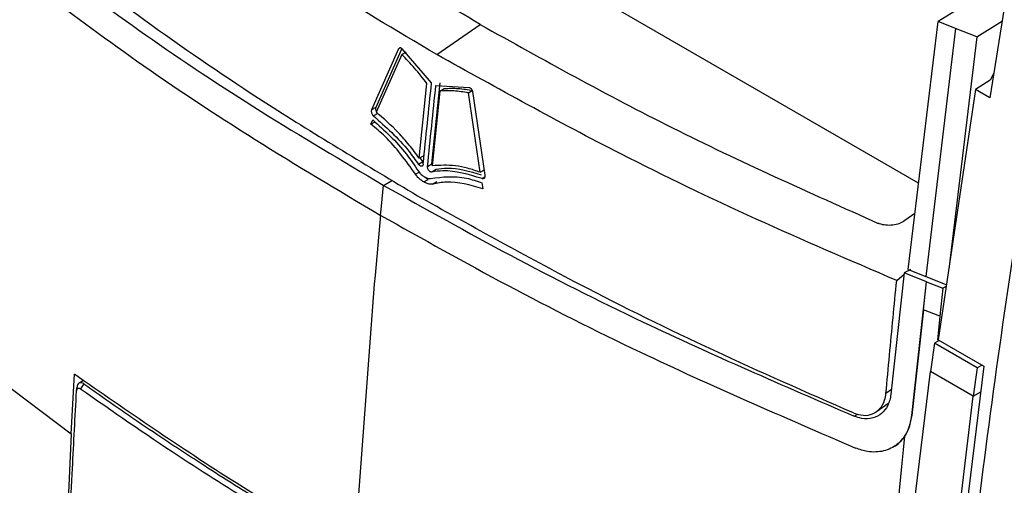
# Model space of a CAD drawing. Extents: x 594 to 1520, y 236 to 1207.
# Tile 61 of 71: x 1316 to 1365, y 1027 to 1050. Entities that reach past the tile are written whole.
import ezdxf

# ---------------------------------------------------------------- set-up
doc = ezdxf.new("R2010")
doc.units = 0
doc.header["$LTSCALE"] = 5
doc.layers.get('0').update_dxf_attribs({"linetype": 'CONTINUOUS'})

msp = doc.modelspace()

# ---------------------------------------------------------------- linework, layer by layer
at = {"color": 7, "linetype": 'Continuous'}
for p, q in [((1360.329, 1041.559), (1325.436, 1061.702)), ((1363.808, 1051.025), (1361.283, 1049.465)), ((1364.525, 1050.124), (1363.815, 1045.735)), ((1359.819, 1037.329), (1361.283, 1049.465)), ((1362.144, 1049.124), (1361.283, 1049.465)), ((1363.174, 1048.719), (1364.44, 1049.501)), ((1336.764, 1047.842), (1338.878, 1049.319)), ((1362.144, 1049.124), (1360.681, 1036.984)), ((1363.174, 1048.719), (1362.144, 1049.124)), ((1363.174, 1048.719), (1361.805, 1037.341)), ((1334.882, 1048.121), (1333.565, 1045.138)), ((1335.05, 1048.144), (1333.777, 1045.26)), ((1334.896, 1048.145), (1334.882, 1048.121)), ((1335.042, 1047.854), (1335.254, 1047.977)), ((1336.501, 1046.458), (1335.065, 1048.133)), ((1335.042, 1047.854), (1333.791, 1045.021)), ((1336.518, 1042.491), (1336.925, 1046.458)), ((1363.832, 1046.591), (1363.108, 1046.143)), ((1364.004, 1046.905), (1363.832, 1046.591)), ((1335.897, 1042.768), (1336.273, 1046.426)), ((1336.909, 1046.059), (1336.533, 1042.401)), ((1336.713, 1046.335), (1338.339, 1046.242)), ((1336.909, 1046.059), (1337.121, 1046.181)), ((1338.303, 1045.972), (1338.49, 1046.08)), ((1338.879, 1042.084), (1338.303, 1045.972)), ((1338.502, 1046.032), (1339.11, 1041.936)), ((1363.108, 1046.143), (1361.293, 1033.882)), ((1363.815, 1045.735), (1363.108, 1046.143)), ((1333.777, 1045.26), (1333.565, 1045.138)), ((1333.535, 1044.438), (1333.619, 1044.656)), ((1333.535, 1044.438), (1333.747, 1044.56)), ((1333.869, 1044.964), (1333.657, 1044.842)), ((1336.075, 1042.592), (1335.863, 1042.47)), ((1335.897, 1042.768), (1336.109, 1042.891)), ((1335.931, 1042.788), (1336.075, 1042.592)), ((1336.075, 1042.592), (1336.101, 1042.563)), ((1336.306, 1042.369), (1336.518, 1042.491)), ((1336.72, 1042.22), (1336.508, 1042.097)), ((1338.879, 1042.084), (1339.091, 1042.206)), ((1334.155, 1041.444), (1334.582, 1041.693)), ((1336.12, 1041.614), (1336.332, 1041.737)), ((1336.553, 1041.506), (1336.765, 1041.628)), ((1334.131, 1041.458), (1334.032, 1040.423)), ((1338.967, 1041.568), (1339.002, 1041.282)), ((1334.032, 1040.423), (1333.991, 1039.989)), ((1334.004, 1039.996), (1333.734, 1037.033)), ((1360.148, 1040.06), (1359.665, 1039.719)), ((1359.935, 1037.332), (1359.633, 1037.156)), ((1359.803, 1037.255), (1359.868, 1037.312)), ((1359.819, 1037.329), (1360.681, 1036.984)), ((1333.734, 1037.033), (1333.697, 1036.603)), ((1359.633, 1037.156), (1358.974, 1031.225)), ((1359.26, 1036.787), (1359.627, 1037.103)), ((1360.717, 1036.722), (1359.633, 1037.156)), ((1360.681, 1036.984), (1361.713, 1036.573)), ((1333.697, 1036.603), (1332.861, 1025.505)), ((1359.994, 1030.175), (1360.717, 1036.722)), ((1360.57, 1035.358), (1360.72, 1036.723)), ((1360.717, 1036.722), (1360.72, 1036.723)), ((1360.72, 1036.723), (1361.515, 1036.407)), ((1361.515, 1036.407), (1361.365, 1035.041)), ((1361.681, 1036.502), (1361.515, 1036.407)), ((1360.57, 1035.358), (1360.006, 1030.182)), ((1361.365, 1035.041), (1360.57, 1035.358)), ((1361.365, 1035.041), (1361.254, 1033.873)), ((1313.247, 1033.524), (1318.861, 1029.281)), ((1361.102, 1033.719), (1360.913, 1032.331)), ((1361.339, 1033.856), (1361.102, 1033.719)), ((1363.199, 1032.509), (1361.102, 1033.719)), ((1361.293, 1033.882), (1363.531, 1032.59)), ((1363.531, 1032.59), (1361.294, 1014.37)), ((1363.199, 1032.509), (1363.009, 1031.121)), ((1363.436, 1032.645), (1363.199, 1032.509)), ((1318.861, 1029.281), (1319.023, 1032.195)), ((1358.89, 1015.677), (1360.913, 1032.331)), ((1363.009, 1031.121), (1360.913, 1032.331)), ((1319.131, 1031.373), (1319.147, 1031.532)), ((1319.148, 1031.562), (1319.132, 1031.384)), ((1319.476, 1031.891), (1319.251, 1031.761)), ((1319.488, 1031.729), (1319.322, 1031.488)), ((1360.986, 1014.467), (1363.009, 1031.121)), ((1358.274, 1030.372), (1358.872, 1030.798)), ((1359.994, 1030.175), (1360.006, 1030.182)), ((1318.861, 1029.281), (1318.489, 1020.55)), ((1359.08, 1028.631), (1359.092, 1028.638))]:
    msp.add_line(p, q, dxfattribs=at)
at = {"color": 8, "linetype": 'Continuous'}
for p, q in [((1334.98, 1048.178), (1334.882, 1048.121)), ((1335.714, 1041.99), (1335.888, 1042.09)), ((1338.968, 1041.776), (1339.107, 1041.856)), ((1358.999, 1031.448), (1358.735, 1031.26)), ((1363.009, 1031.121), (1363.376, 1031.331)), ((1357.179, 1030.145), (1357.364, 1030.252))]:
    msp.add_line(p, q, dxfattribs=at)
at = {"color": 7, "linetype": 'Continuous'}
for points, knots in [([(1336.764, 1047.842), (1334.759, 1049.032), (1330.75, 1051.413), (1324.278, 1055.711), (1320.082, 1058.933), (1317.614, 1060.828)], [0, 0, 0, 0, 0.291747, 0.583494, 1, 1, 1, 1]), ([(1338.878, 1049.319), (1335.897, 1051.103), (1329.921, 1054.679), (1324.638, 1058.611), (1321.989, 1060.581)], [0, 0, 0, 0, 0.4987337, 1, 1, 1, 1]), ([(1317.858, 1052.983), (1319.599, 1051.662), (1323.087, 1049.017), (1329.12, 1044.932), (1333.583, 1042.269), (1336.041, 1040.802)], [0, 0, 0, 0, 0.309468, 0.619606, 1, 1, 1, 1]), ([(1317.391, 1052.529), (1319.074, 1051.284), (1322.525, 1048.73), (1328.107, 1045.032), (1332.122, 1042.65), (1334.131, 1041.458)], [0, 0, 0, 0, 0.322101, 0.660692, 1, 1, 1, 1]), ([(1317.091, 1051.177), (1318.732, 1049.958), (1322.185, 1047.397), (1327.814, 1043.656), (1331.931, 1041.212), (1333.991, 1039.989)], [0, 0, 0, 0, 0.31166, 0.655449, 1, 1, 1, 1]), ([(1338.878, 1049.319), (1341.966, 1047.599), (1348.159, 1044.15), (1354.953, 1041.11), (1358.358, 1039.586)], [0, 0, 0, 0, 0.498734, 1, 1, 1, 1]), ([(1361.885, 1014.029), (1362.546, 1019.791), (1363.868, 1031.313), (1365.72, 1043.037), (1366.646, 1048.899)], [0, 0, 0, 0, 0.5000063, 1, 1, 1, 1]), ([(1335.065, 1048.133), (1335.05, 1048.146), (1335.02, 1048.171), (1334.972, 1048.183), (1334.939, 1048.181), (1334.926, 1048.17), (1334.924, 1048.168)], [0, 0, 0, 0, 0.314791, 0.629593, 0.944274, 1, 1, 1, 1]), ([(1336.273, 1046.426), (1336.175, 1046.555), (1335.979, 1046.812), (1335.573, 1047.3), (1335.254, 1047.633), (1335.042, 1047.854)], [0, 0, 0, 0, 0.251054, 0.50211, 1, 1, 1, 1]), ([(1359.26, 1036.787), (1356.952, 1037.778), (1352.336, 1039.759), (1344.756, 1043.404), (1339.723, 1046.198), (1336.764, 1047.842)], [0, 0, 0, 0, 0.291745, 0.583492, 1, 1, 1, 1]), ([(1336.094, 1042.491), (1336.159, 1043.151), (1336.291, 1044.472), (1336.431, 1045.796), (1336.501, 1046.458)], [0, 0, 0, 0, 0.499993, 1, 1, 1, 1]), ([(1336.306, 1042.369), (1336.372, 1043.029), (1336.503, 1044.349), (1336.643, 1045.673), (1336.713, 1046.335)], [0, 0, 0, 0, 0.499993, 1, 1, 1, 1]), ([(1338.303, 1045.972), (1338.183, 1045.993), (1337.944, 1046.035), (1337.474, 1046.081), (1337.135, 1046.068), (1336.909, 1046.059)], [0, 0, 0, 0, 0.251053, 0.502108, 1, 1, 1, 1]), ([(1337.121, 1046.181), (1337.235, 1046.188), (1337.461, 1046.201), (1337.922, 1046.189), (1338.278, 1046.132), (1338.515, 1046.094)], [0, 0, 0, 0, 0.251054, 0.502108, 1, 1, 1, 1]), ([(1338.339, 1046.242), (1338.355, 1046.237), (1338.388, 1046.226), (1338.434, 1046.185), (1338.471, 1046.131), (1338.494, 1046.077), (1338.5, 1046.044), (1338.502, 1046.032)], [0, 0, 0, 0, 0.218703, 0.437414, 0.656042, 0.875678, 1, 1, 1, 1]), ([(1333.565, 1045.138), (1333.559, 1045.121), (1333.549, 1045.086), (1333.552, 1045.021), (1333.571, 1044.955), (1333.604, 1044.895), (1333.635, 1044.859), (1333.654, 1044.844), (1333.657, 1044.842)], [0, 0, 0, 0, 0.191878, 0.383722, 0.575877, 0.767503, 0.957837, 1, 1, 1, 1]), ([(1333.777, 1045.26), (1333.771, 1045.243), (1333.76, 1045.209), (1333.764, 1045.144), (1333.782, 1045.077), (1333.806, 1045.039), (1333.817, 1045.019)], [0, 0, 0, 0, 0.249982, 0.499955, 0.750325, 1, 1, 1, 1]), ([(1335.897, 1042.768), (1335.735, 1042.989), (1335.411, 1043.429), (1334.719, 1044.224), (1334.16, 1044.704), (1333.791, 1045.021)], [0, 0, 0, 0, 0.25259, 0.505192, 1, 1, 1, 1]), ([(1333.619, 1044.656), (1334.194, 1044.136), (1335.003, 1043.406), (1335.665, 1042.417), (1335.856, 1042.132)], [0, 0, 0, 0, 0.711855, 1, 1, 1, 1]), ([(1333.657, 1044.842), (1334.258, 1044.314), (1335.045, 1043.622), (1335.706, 1042.69), (1335.863, 1042.47)], [0, 0, 0, 0, 0.7634081, 1, 1, 1, 1]), ([(1335.714, 1041.99), (1335.239, 1042.65), (1334.563, 1043.589), (1333.771, 1044.244), (1333.535, 1044.438)], [0, 0, 0, 0, 0.703103, 1, 1, 1, 1]), ([(1335.856, 1042.132), (1335.877, 1042.102), (1335.921, 1042.042), (1336.018, 1041.948), (1336.095, 1041.898), (1336.144, 1041.866)], [0, 0, 0, 0, 0.260572, 0.52023, 1, 1, 1, 1]), ([(1336.094, 1042.491), (1336.09, 1042.473), (1336.083, 1042.435), (1336.053, 1042.397), (1336.013, 1042.379), (1335.966, 1042.383), (1335.918, 1042.408), (1335.883, 1042.441), (1335.867, 1042.464), (1335.863, 1042.47)], [0, 0, 0, 0, 0.1598329, 0.3196862, 0.4789892, 0.6371666, 0.794339, 0.9510421, 1, 1, 1, 1]), ([(1336.508, 1042.097), (1336.493, 1042.097), (1336.463, 1042.096), (1336.414, 1042.121), (1336.369, 1042.164), (1336.333, 1042.22), (1336.31, 1042.284), (1336.303, 1042.335), (1336.305, 1042.362), (1336.306, 1042.369)], [0, 0, 0, 0, 0.157059, 0.314143, 0.470847, 0.627752, 0.785498, 0.944372, 1, 1, 1, 1]), ([(1338.968, 1041.776), (1338.314, 1041.972), (1337.458, 1042.229), (1336.69, 1042.122), (1336.508, 1042.097)], [0, 0, 0, 0, 0.7634078, 1, 1, 1, 1]), ([(1338.879, 1042.084), (1338.674, 1042.155), (1338.265, 1042.299), (1337.465, 1042.46), (1336.905, 1042.424), (1336.533, 1042.401)], [0, 0, 0, 0, 0.252594, 0.505199, 1, 1, 1, 1]), ([(1338.939, 1041.946), (1338.368, 1042.115), (1337.595, 1042.344), (1336.902, 1042.246), (1336.72, 1042.22)], [0, 0, 0, 0, 0.738203, 1, 1, 1, 1]), ([(1336.12, 1041.614), (1336.067, 1041.648), (1335.969, 1041.71), (1335.829, 1041.833), (1335.753, 1041.937), (1335.714, 1041.99)], [0, 0, 0, 0, 0.361798, 0.673896, 1, 1, 1, 1]), ([(1336.144, 1041.866), (1336.182, 1041.846), (1336.252, 1041.809), (1336.358, 1041.779), (1336.42, 1041.785), (1336.452, 1041.788)], [0, 0, 0, 0, 0.3617951, 0.6738963, 1, 1, 1, 1]), ([(1336.332, 1041.737), (1336.278, 1041.768), (1336.219, 1041.803), (1336.163, 1041.854), (1336.157, 1041.859)], [0, 0, 0, 0, 0.892553, 1, 1, 1, 1]), ([(1336.452, 1041.788), (1337.026, 1041.858), (1337.832, 1041.957), (1338.713, 1041.655), (1338.967, 1041.568)], [0, 0, 0, 0, 0.711863, 1, 1, 1, 1]), ([(1339.002, 1041.282), (1338.397, 1041.455), (1337.537, 1041.701), (1336.778, 1041.55), (1336.553, 1041.506)], [0, 0, 0, 0, 0.703093, 1, 1, 1, 1]), ([(1339.11, 1041.936), (1339.112, 1041.915), (1339.115, 1041.873), (1339.099, 1041.819), (1339.069, 1041.781), (1339.027, 1041.764), (1338.991, 1041.767), (1338.971, 1041.774), (1338.968, 1041.776)], [0, 0, 0, 0, 0.1918736, 0.3837232, 0.5758696, 0.7674914, 0.9578355, 1, 1, 1, 1]), ([(1334.155, 1041.444), (1336.207, 1040.293), (1340.317, 1037.984), (1347.919, 1034.154), (1353.699, 1031.652), (1357.179, 1030.145)], [0, 0, 0, 0, 0.283792, 0.568689, 1, 1, 1, 1]), ([(1336.553, 1041.506), (1336.517, 1041.501), (1336.447, 1041.491), (1336.299, 1041.523), (1336.19, 1041.578), (1336.12, 1041.614)], [0, 0, 0, 0, 0.260604, 0.5203, 1, 1, 1, 1]), ([(1357.142, 1030.305), (1354.853, 1031.31), (1350.271, 1033.324), (1343.195, 1036.807), (1338.582, 1039.383), (1336.041, 1040.802)], [0, 0, 0, 0, 0.309468, 0.619606, 1, 1, 1, 1]), ([(1333.991, 1039.989), (1336.05, 1038.833), (1340.168, 1036.519), (1347.842, 1032.65), (1353.694, 1030.12), (1357.246, 1028.585)], [0, 0, 0, 0, 0.282158, 0.564318, 1, 1, 1, 1]), ([(1359.665, 1039.719), (1359.577, 1039.668), (1359.402, 1039.564), (1359.067, 1039.488), (1358.726, 1039.482), (1358.49, 1039.533), (1358.378, 1039.578), (1358.358, 1039.586)], [0, 0, 0, 0, 0.237602, 0.47522, 0.712175, 0.947889, 1, 1, 1, 1]), ([(1358.735, 1031.26), (1358.791, 1031.882), (1358.958, 1033.72), (1359.14, 1035.566), (1359.26, 1036.787)], [0, 0, 0, 0, 0.338713, 1, 1, 1, 1]), ([(1332.731, 1023.388), (1330.779, 1024.539), (1325.993, 1027.361), (1321.615, 1030.397), (1319.023, 1032.195)], [0, 0, 0, 0, 0.407869, 1, 1, 1, 1]), ([(1319.131, 1031.373), (1319.136, 1031.405), (1319.147, 1031.471), (1319.198, 1031.517), (1319.259, 1031.523), (1319.301, 1031.5), (1319.322, 1031.488)], [0, 0, 0, 0, 0.279626, 0.559189, 0.779566, 1, 1, 1, 1]), ([(1319.488, 1031.729), (1319.454, 1031.747), (1319.383, 1031.785), (1319.284, 1031.785), (1319.204, 1031.734), (1319.157, 1031.644), (1319.15, 1031.566), (1319.147, 1031.532)], [0, 0, 0, 0, 0.193578, 0.408803, 0.623468, 0.837644, 1, 1, 1, 1]), ([(1319.488, 1031.729), (1319.611, 1031.641), (1320.227, 1031.203), (1321.1, 1030.595), (1322.359, 1029.732), (1323.378, 1029.047), (1324.408, 1028.368), (1325.417, 1027.71), (1326.669, 1026.908), (1327.675, 1026.282), (1328.178, 1025.969)], [0, 0, 0, 0, 0.04431, 0.22155, 0.310169, 0.487411, 0.57603, 0.664649, 0.832313, 1, 1, 1, 1]), ([(1318.72, 1022.802), (1318.785, 1024.396), (1318.902, 1027.243), (1319.061, 1030.111), (1319.131, 1031.373)], [0, 0, 0, 0, 0.559999, 1, 1, 1, 1]), ([(1319.322, 1031.488), (1320.899, 1030.388), (1323.715, 1028.424), (1326.706, 1026.547), (1328.022, 1025.722)], [0, 0, 0, 0, 0.559998, 1, 1, 1, 1]), ([(1357.142, 1030.305), (1357.306, 1030.253), (1357.634, 1030.149), (1358.092, 1030.234), (1358.457, 1030.492), (1358.673, 1030.86), (1358.717, 1031.146), (1358.735, 1031.26)], [0, 0, 0, 0, 0.213238, 0.426423, 0.640996, 0.857326, 1, 1, 1, 1]), ([(1358.974, 1031.225), (1358.968, 1031.174), (1358.955, 1031.073), (1358.911, 1030.88), (1358.858, 1030.749), (1358.823, 1030.663)], [0, 0, 0, 0, 0.252558, 0.5051161, 1, 1, 1, 1]), ([(1358.823, 1030.663), (1358.731, 1030.523), (1358.548, 1030.244), (1358.094, 1030.022), (1357.616, 1029.991), (1357.299, 1030.103), (1357.179, 1030.145)], [0, 0, 0, 0, 0.264735, 0.528226, 0.821521, 1, 1, 1, 1]), ([(1359.994, 1030.175), (1359.937, 1029.89), (1359.851, 1029.464), (1359.56, 1029.029), (1359.294, 1028.761), (1358.978, 1028.561), (1358.623, 1028.433), (1358.237, 1028.382), (1357.775, 1028.405), (1357.441, 1028.518), (1357.246, 1028.585)], [0, 0, 0, 0, 0.214447, 0.32048, 0.426508, 0.532531, 0.638554, 0.744577, 0.850605, 1, 1, 1, 1]), ([(1359.653, 1029.166), (1359.721, 1029.278), (1359.9, 1029.573), (1359.965, 1029.949), (1360.006, 1030.182)], [0, 0, 0, 0, 0.378635, 1, 1, 1, 1]), ([(1358.047, 1008.143), (1358.248, 1011.615), (1358.65, 1018.56), (1359.319, 1025.631), (1359.653, 1029.166)], [0, 0, 0, 0, 0.500019, 1, 1, 1, 1]), ([(1359.088, 1028.646), (1359.124, 1028.664), (1359.353, 1028.778), (1359.516, 1028.989), (1359.653, 1029.166)], [0, 0, 0, 0, 0.156542, 1, 1, 1, 1])]:
    msp.add_open_spline(points, degree=3, knots=knots, dxfattribs=at)

doc.saveas('drawing.dxf')
